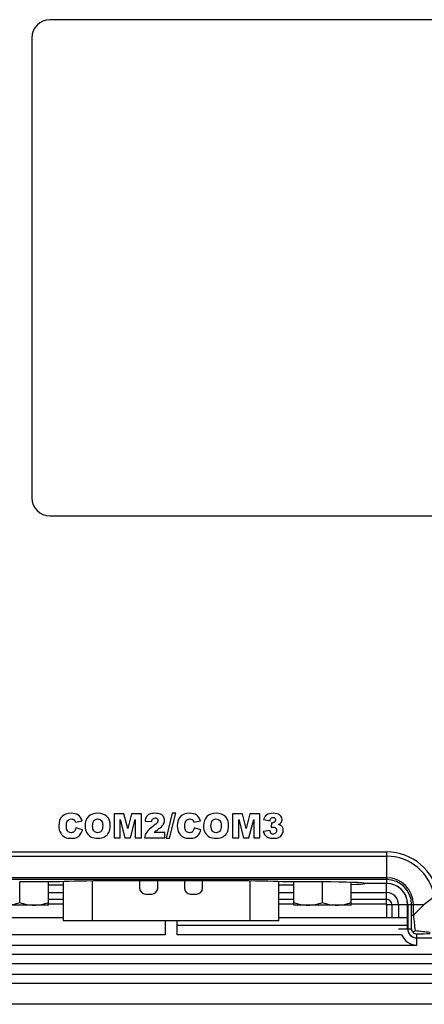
# Model space of a CAD drawing. Header units: millimetres. Extents: x 6573 to 7229, y 179 to 884.
# Tile 8 of 18: x 7068 to 7101, y 543 to 625. Entities that reach past the tile are written whole.
import ezdxf

# ---------------------------------------------------------------- set-up
doc = ezdxf.new("R2010")
doc.units = ezdxf.units.MM
doc.header["$LTSCALE"] = 32.67
doc.layers.get('0').update_dxf_attribs({"linetype": 'CONTINUOUS'})

msp = doc.modelspace()

# ---------------------------------------------------------------- linework, layer by layer
at = {"color": 7, "linetype": 'Continuous'}
for p, q in [((7108.47, 624.738), (7070.47, 624.738)), ((7068.97, 623.238), (7068.97, 585.238)), ((7070.47, 583.738), (7108.47, 583.738)), ((7076.582, 559.129), (7075.77, 559.129)), ((7075.77, 559.129), (7075.77, 557.129)), ((7076.895, 557.912), (7076.582, 559.129)), ((7077.206, 559.129), (7076.895, 557.912)), ((7078.019, 559.129), (7077.206, 559.129)), ((7078.019, 557.129), (7078.019, 559.129)), ((7080.573, 559.164), (7080.074, 557.095)), ((7080.354, 557.095), (7080.857, 559.164)), ((7080.857, 559.164), (7080.573, 559.164)), ((7086.359, 559.129), (7085.547, 559.129)), ((7085.547, 559.129), (7085.547, 557.129)), ((7086.673, 557.912), (7086.359, 559.129)), ((7086.984, 559.129), (7086.673, 557.912)), ((7087.797, 559.129), (7086.984, 559.129)), ((7087.797, 557.129), (7087.797, 559.129)), ((7072.584, 558.42), (7073.13, 558.541)), ((7076.276, 558.655), (7076.665, 557.129)), ((7076.276, 557.129), (7076.276, 558.655)), ((7077.123, 557.129), (7077.513, 558.655)), ((7077.513, 558.655), (7077.513, 557.129)), ((7078.324, 558.525), (7078.88, 558.48)), ((7082.362, 558.42), (7082.908, 558.541)), ((7086.054, 558.655), (7086.442, 557.129)), ((7086.054, 557.129), (7086.054, 558.655)), ((7086.901, 557.129), (7087.291, 558.655)), ((7087.291, 558.655), (7087.291, 557.129)), ((7088.115, 558.645), (7088.64, 558.551)), ((7088.76, 558.39), (7088.732, 557.993)), ((7073.149, 557.784), (7072.607, 557.948)), ((7079.95, 557.582), (7079.082, 557.582)), ((7079.95, 557.129), (7079.95, 557.582)), ((7082.927, 557.784), (7082.385, 557.948)), ((7088.64, 557.731), (7088.085, 557.657)), ((7075.77, 557.129), (7076.276, 557.129)), ((7076.665, 557.129), (7077.123, 557.129)), ((7077.513, 557.129), (7078.019, 557.129)), ((7078.283, 557.129), (7079.95, 557.129)), ((7080.074, 557.095), (7080.354, 557.095)), ((7085.547, 557.129), (7086.054, 557.129)), ((7086.442, 557.129), (7086.901, 557.129)), ((7087.291, 557.129), (7087.797, 557.129)), ((7062.67, 555.97), (7098.27, 555.97)), ((7098.27, 555.97), (7098.27, 553.37)), ((7062.67, 555.623), (7098.27, 555.623)), ((7098.27, 553.843), (7062.67, 553.843)), ((7098.27, 553.691), (7062.67, 553.691)), ((7071.01, 553.493), (7067.97, 553.493)), ((7067.97, 551.792), (7067.97, 553.493)), ((7070.345, 551.579), (7070.345, 553.493)), ((7070.345, 553.248), (7071.57, 553.248)), ((7071.57, 553.523), (7071.57, 550.279)), ((7073.97, 550.279), (7073.97, 553.571)), ((7086.3, 553.574), (7074.64, 553.574)), ((7077.87, 553.574), (7077.87, 552.989)), ((7079.37, 552.989), (7079.37, 553.574)), ((7081.57, 553.574), (7081.57, 552.989)), ((7083.07, 552.989), (7083.07, 553.574)), ((7086.97, 553.571), (7086.97, 550.279)), ((7089.37, 550.279), (7089.37, 553.523)), ((7089.37, 553.248), (7090.595, 553.248)), ((7092.97, 553.493), (7089.93, 553.493)), ((7090.595, 551.579), (7090.595, 553.493)), ((7092.97, 551.792), (7092.97, 553.493)), ((7095.345, 551.579), (7095.345, 553.46)), ((7098.27, 553.36), (7096.462, 553.36)), ((7098.27, 553.37), (7096.47, 553.37)), ((7098.27, 551.652), (7098.27, 553.36)), ((7070.345, 552.612), (7071.57, 552.612)), ((7078.37, 552.489), (7078.87, 552.489)), ((7082.07, 552.489), (7082.57, 552.489)), ((7089.37, 552.612), (7090.595, 552.612)), ((7095.345, 552.612), (7098.27, 552.612)), ((7070.345, 552.058), (7071.57, 552.058)), ((7071.57, 551.652), (7070.345, 551.652)), ((7089.37, 552.058), (7090.595, 552.058)), ((7090.595, 551.652), (7089.37, 551.652)), ((7095.345, 552.058), (7098.27, 552.058)), ((7098.27, 551.652), (7095.345, 551.652)), ((7098.293, 551.629), (7100.001, 551.629)), ((7098.293, 550.534), (7098.293, 551.629)), ((7098.699, 551.629), (7098.699, 550.534)), ((7099.253, 551.629), (7099.253, 550.534)), ((7100.001, 549.629), (7100.001, 551.629)), ((7100.011, 551.629), (7101.381, 551.629)), ((7100.011, 551.629), (7100.011, 549.629)), ((7100.332, 550.733), (7100.332, 551.629)), ((7100.484, 550.733), (7100.484, 551.629)), ((7101.381, 551.629), (7100.484, 550.733)), ((7070.345, 551.579), (7065.595, 551.579)), ((7095.345, 551.579), (7090.595, 551.579)), ((7071.57, 550.534), (7060.929, 550.534)), ((7089.37, 550.279), (7071.57, 550.279)), ((7079.97, 550.279), (7079.97, 549.129)), ((7080.97, 549.129), (7080.97, 550.279)), ((7100.011, 550.534), (7089.37, 550.534)), ((7100.332, 550.733), (7100.484, 550.733)), ((7100.011, 549.904), (7080.97, 549.904)), ((7099.253, 549.629), (7100.001, 549.629)), ((7100.011, 549.629), (7100.321, 549.629)), ((7100.623, 549.482), (7100.458, 549.317)), ((7100.77, 548.87), (7100.77, 549.18)), ((7061.434, 549.155), (7079.97, 549.155)), ((7079.97, 549.129), (7061.434, 549.129)), ((7080.97, 549.155), (7099.507, 549.155)), ((7099.507, 549.129), (7080.97, 549.129)), ((7100.77, 548.87), (7104.27, 548.87)), ((7100.77, 548.86), (7104.27, 548.86)), ((7100.77, 548.271), (7100.77, 548.86)), ((7060.17, 548.271), (7100.77, 548.271)), ((7154.72, 547.504), (7014.22, 547.504)), ((7014.22, 546.755), (7154.72, 546.755)), ((7011.97, 545.129), (7156.97, 545.129)), ((7014.27, 545.879), (7154.67, 545.879)), ((7156.97, 543.379), (7011.97, 543.379))]:
    msp.add_line(p, q, dxfattribs=at)
for centre, radius, start, end in [((7070.47, 623.238), 1.5, 90, 180), ((7070.47, 585.238), 1.5, 180, 270), ((7072.244, 558.36), 0.339, 54.08616, 63.10851), ((7072.232, 558.344), 0.358, 45.16634, 54.05299), ((7082.021, 558.36), 0.339, 54.08607, 63.1084), ((7082.01, 558.344), 0.358, 45.16631, 54.05289), ((7088.839, 558.823), 0.44, 259.67052, 263.31384), ((7088.835, 558.786), 0.403, 263.31205, 266.77578), ((7088.833, 558.748), 0.365, 266.77458, 269.97231), ((7088.909, 558.639), 0.175, 44.99652, 60.97466), ((7086.286, 548.074), 11.949, 124.96088, 125.54582), ((7088.9, 557.698), 0.273, 317.98638, 332.80953), ((7098.27, 551.629), 4.34, 9.43592, 90), ((7098.27, 551.629), 3.993, 9.43592, 90), ((7098.27, 551.629), 2.214, 360, 90), ((7098.27, 551.629), 2.062, 0, 90), ((7098.27, 551.629), 1.741, 0, 90), ((7098.27, 551.629), 1.731, 0, 90), ((7078.37, 552.989), 0.5, 180, 270), ((7078.87, 552.989), 0.5, 270, 0), ((7082.07, 552.989), 0.5, 180, 270), ((7082.57, 552.989), 0.5, 270, 0), ((7098.27, 551.629), 0.983, 0, 90), ((7098.27, 551.629), 0.428, 0, 90), ((7098.27, 551.629), 0.0225, 0, 90), ((7034.802, 550.812), 65.53, 358.96613, 359.93081), ((7141.083, 554.585), 40.781, 185.42103, 187.18953), ((7100.77, 549.629), 0.769, 180, 270), ((7100.77, 549.629), 0.759, 180, 270), ((7100.771, 549.64), 0.449, 181.32874, 225.92537), ((7100.781, 549.63), 0.45, 224.09012, 268.65775), ((7105.485, 587.76), 38.586, 262.76016, 264.62928), ((7101.907, 488.365), 60.826, 90.03189, 91.07117), ((7100.77, 549.629), 1.359, 201.59441, 270)]:
    msp.add_arc(centre, radius, start, end, dxfattribs=at)
for centre, major_axis, start_param, end_param in [((7074.64, 553.434), (4, 0), 1.570796, 2.70809), ((7086.3, 553.434), (4, 0), 0.433503, 1.570796), ((7092.97, 553.37), (3.5, 0), 0, 1.570796), ((7092.975, 553.37), (3.5, 0), -0.826842, -0.08582)]:
    msp.add_ellipse(centre, major_axis=major_axis, ratio=0.034921, start_param=start_param, end_param=end_param, dxfattribs=at)
for points in [[(7072.215, 559.164), (7071.893, 559.164), (7071.643, 559.073), (7071.467, 558.896)], [(7072.808, 559.01), (7072.663, 559.112), (7072.466, 559.164), (7072.215, 559.164)], [(7073.13, 558.541), (7073.059, 558.752), (7072.953, 558.908), (7072.808, 559.01)], [(7074.404, 559.164), (7074.079, 559.164), (7073.826, 559.072), (7073.644, 558.891)], [(7075.174, 558.895), (7074.994, 559.073), (7074.737, 559.164), (7074.404, 559.164)], [(7078.689, 559.093), (7078.583, 559.046), (7078.501, 558.978), (7078.443, 558.891)], [(7079.13, 559.164), (7078.942, 559.164), (7078.796, 559.139), (7078.689, 559.093)], [(7079.585, 559.096), (7079.476, 559.14), (7079.325, 559.164), (7079.13, 559.164)], [(7079.842, 558.891), (7079.779, 558.983), (7079.695, 559.052), (7079.585, 559.096)], [(7081.992, 559.164), (7081.67, 559.164), (7081.421, 559.073), (7081.245, 558.896)], [(7082.585, 559.01), (7082.441, 559.112), (7082.243, 559.164), (7081.992, 559.164)], [(7082.908, 558.541), (7082.837, 558.752), (7082.73, 558.908), (7082.585, 559.01)], [(7084.182, 559.164), (7083.857, 559.164), (7083.603, 559.072), (7083.422, 558.891)], [(7084.951, 558.895), (7084.771, 559.073), (7084.515, 559.164), (7084.182, 559.164)], [(7088.366, 559.029), (7088.242, 558.94), (7088.159, 558.812), (7088.115, 558.645)], [(7088.894, 559.164), (7088.666, 559.164), (7088.49, 559.118), (7088.366, 559.029)], [(7089.46, 559.017), (7089.343, 559.114), (7089.155, 559.164), (7088.894, 559.164)], [(7089.635, 558.651), (7089.635, 558.798), (7089.576, 558.919), (7089.46, 559.017)], [(7071.467, 558.896), (7071.291, 558.719), (7071.204, 558.465), (7071.204, 558.133)], [(7071.204, 558.133), (7071.204, 557.885), (7071.253, 557.682), (7071.354, 557.522)], [(7071.823, 558.138), (7071.823, 558.316), (7071.85, 558.447), (7071.907, 558.532)], [(7071.924, 557.682), (7071.856, 557.764), (7071.823, 557.917), (7071.823, 558.138)], [(7071.907, 558.532), (7071.981, 558.644), (7072.089, 558.701), (7072.23, 558.701)], [(7072.23, 558.701), (7072.291, 558.701), (7072.347, 558.687), (7072.397, 558.662)], [(7072.485, 558.598), (7072.499, 558.585), (7072.512, 558.569), (7072.524, 558.553)], [(7072.524, 558.553), (7072.537, 558.535), (7072.551, 558.509), (7072.564, 558.477)], [(7072.564, 558.477), (7072.571, 558.46), (7072.578, 558.441), (7072.584, 558.42)], [(7073.644, 558.891), (7073.461, 558.708), (7073.371, 558.454), (7073.371, 558.128)], [(7073.371, 558.128), (7073.371, 557.893), (7073.416, 557.7), (7073.509, 557.544)], [(7073.989, 558.125), (7073.989, 558.329), (7074.026, 558.475), (7074.103, 558.563)], [(7074.101, 557.69), (7074.026, 557.777), (7073.989, 557.923), (7073.989, 558.125)], [(7074.103, 558.563), (7074.178, 558.651), (7074.277, 558.696), (7074.403, 558.696)], [(7074.403, 558.696), (7074.532, 558.696), (7074.635, 558.652), (7074.711, 558.565)], [(7074.711, 558.565), (7074.788, 558.477), (7074.826, 558.341), (7074.826, 558.153)], [(7074.826, 558.153), (7074.826, 557.929), (7074.789, 557.773), (7074.717, 557.687)], [(7075.444, 558.144), (7075.444, 558.466), (7075.354, 558.716), (7075.174, 558.895)], [(7075.325, 557.569), (7075.404, 557.719), (7075.444, 557.91), (7075.444, 558.144)], [(7078.443, 558.891), (7078.385, 558.803), (7078.346, 558.681), (7078.324, 558.525)], [(7078.88, 558.48), (7078.895, 558.592), (7078.925, 558.671), (7078.971, 558.716)], [(7078.971, 558.716), (7079.015, 558.76), (7079.074, 558.783), (7079.145, 558.783)], [(7079.151, 558.224), (7079.108, 558.188), (7079.059, 558.15), (7079.002, 558.108)], [(7079.145, 558.783), (7079.191, 558.783), (7079.231, 558.773), (7079.266, 558.754)], [(7079.314, 558.383), (7079.284, 558.342), (7079.23, 558.289), (7079.151, 558.224)], [(7079.266, 558.754), (7079.283, 558.744), (7079.299, 558.732), (7079.314, 558.717)], [(7079.314, 558.717), (7079.33, 558.702), (7079.342, 558.686), (7079.353, 558.67)], [(7079.353, 558.448), (7079.343, 558.427), (7079.33, 558.405), (7079.314, 558.383)], [(7079.353, 558.67), (7079.362, 558.653), (7079.37, 558.637), (7079.375, 558.619)], [(7079.376, 558.507), (7079.371, 558.488), (7079.363, 558.468), (7079.353, 558.448)], [(7079.375, 558.619), (7079.38, 558.601), (7079.382, 558.582), (7079.382, 558.562)], [(7079.382, 558.562), (7079.382, 558.544), (7079.38, 558.526), (7079.376, 558.507)], [(7079.61, 557.996), (7079.709, 558.079), (7079.782, 558.157), (7079.829, 558.232)], [(7079.829, 558.232), (7079.899, 558.342), (7079.936, 558.458), (7079.936, 558.581)], [(7079.936, 558.581), (7079.936, 558.696), (7079.905, 558.798), (7079.842, 558.891)], [(7081.245, 558.896), (7081.069, 558.719), (7080.981, 558.465), (7080.981, 558.133)], [(7080.981, 558.133), (7080.981, 557.885), (7081.03, 557.682), (7081.131, 557.522)], [(7081.601, 558.138), (7081.601, 558.316), (7081.628, 558.447), (7081.685, 558.532)], [(7081.701, 557.682), (7081.633, 557.764), (7081.601, 557.917), (7081.601, 558.138)], [(7081.685, 558.532), (7081.759, 558.644), (7081.867, 558.701), (7082.007, 558.701)], [(7082.007, 558.701), (7082.069, 558.701), (7082.125, 558.687), (7082.175, 558.662)], [(7082.262, 558.598), (7082.276, 558.585), (7082.289, 558.569), (7082.301, 558.553)], [(7082.301, 558.553), (7082.315, 558.535), (7082.329, 558.509), (7082.342, 558.477)], [(7082.342, 558.477), (7082.349, 558.46), (7082.355, 558.441), (7082.362, 558.42)], [(7083.422, 558.891), (7083.239, 558.708), (7083.149, 558.454), (7083.149, 558.128)], [(7083.149, 558.128), (7083.149, 557.893), (7083.194, 557.7), (7083.286, 557.544)], [(7083.767, 558.125), (7083.767, 558.329), (7083.804, 558.475), (7083.88, 558.563)], [(7083.879, 557.69), (7083.804, 557.777), (7083.767, 557.923), (7083.767, 558.125)], [(7083.88, 558.563), (7083.955, 558.651), (7084.055, 558.696), (7084.18, 558.696)], [(7084.18, 558.696), (7084.31, 558.696), (7084.412, 558.652), (7084.489, 558.565)], [(7084.489, 558.565), (7084.565, 558.477), (7084.603, 558.341), (7084.603, 558.153)], [(7084.603, 558.153), (7084.603, 557.929), (7084.567, 557.773), (7084.494, 557.687)], [(7085.221, 558.144), (7085.221, 558.466), (7085.131, 558.716), (7084.951, 558.895)], [(7085.103, 557.569), (7085.182, 557.719), (7085.221, 557.91), (7085.221, 558.144)], [(7088.64, 558.551), (7088.645, 558.586), (7088.652, 558.617), (7088.66, 558.645)], [(7088.66, 558.645), (7088.676, 558.695), (7088.697, 558.733), (7088.723, 558.758)], [(7088.723, 558.758), (7088.75, 558.784), (7088.782, 558.802), (7088.819, 558.811)], [(7088.819, 558.811), (7088.839, 558.816), (7088.86, 558.818), (7088.883, 558.818)], [(7088.902, 558.391), (7088.88, 558.386), (7088.857, 558.383), (7088.833, 558.383)], [(7088.883, 558.818), (7088.926, 558.818), (7088.963, 558.809), (7088.994, 558.792)], [(7088.961, 558.414), (7088.943, 558.404), (7088.923, 558.396), (7088.902, 558.391)], [(7089.014, 558.453), (7088.998, 558.437), (7088.98, 558.424), (7088.961, 558.414)], [(7089.056, 558.503), (7089.045, 558.485), (7089.031, 558.469), (7089.014, 558.453)], [(7089.032, 558.763), (7089.056, 558.74), (7089.072, 558.711), (7089.081, 558.677)], [(7089.08, 558.557), (7089.074, 558.538), (7089.066, 558.52), (7089.056, 558.503)], [(7089.088, 558.618), (7089.088, 558.597), (7089.085, 558.576), (7089.08, 558.557)], [(7089.081, 558.677), (7089.085, 558.658), (7089.088, 558.639), (7089.088, 558.618)], [(7089.35, 558.232), (7089.415, 558.267), (7089.469, 558.307), (7089.511, 558.352)], [(7089.423, 558.211), (7089.4, 558.218), (7089.376, 558.225), (7089.35, 558.232)], [(7089.482, 558.188), (7089.464, 558.196), (7089.444, 558.203), (7089.423, 558.211)], [(7089.527, 558.164), (7089.514, 558.172), (7089.499, 558.18), (7089.482, 558.188)], [(7089.511, 558.352), (7089.531, 558.372), (7089.549, 558.394), (7089.564, 558.416)], [(7089.681, 558.003), (7089.644, 558.069), (7089.592, 558.124), (7089.527, 558.164)], [(7089.564, 558.416), (7089.595, 558.462), (7089.616, 558.512), (7089.627, 558.566)], [(7089.627, 558.566), (7089.632, 558.593), (7089.635, 558.621), (7089.635, 558.651)], [(7071.354, 557.522), (7071.453, 557.364), (7071.572, 557.252), (7071.71, 557.19)], [(7072.208, 557.559), (7072.085, 557.559), (7071.991, 557.6), (7071.924, 557.682)], [(7072.475, 557.658), (7072.415, 557.592), (7072.325, 557.559), (7072.208, 557.559)], [(7072.607, 557.948), (7072.58, 557.821), (7072.535, 557.724), (7072.475, 557.658)], [(7072.685, 557.173), (7072.801, 557.225), (7072.898, 557.301), (7072.977, 557.404)], [(7072.977, 557.404), (7073.055, 557.505), (7073.112, 557.631), (7073.149, 557.784)], [(7073.509, 557.544), (7073.601, 557.389), (7073.721, 557.274), (7073.868, 557.203)], [(7074.408, 557.558), (7074.279, 557.558), (7074.176, 557.601), (7074.101, 557.69)], [(7074.717, 557.687), (7074.643, 557.6), (7074.541, 557.558), (7074.408, 557.558)], [(7074.984, 557.219), (7075.133, 557.303), (7075.246, 557.419), (7075.325, 557.569)], [(7078.456, 557.593), (7078.359, 557.449), (7078.302, 557.293), (7078.283, 557.129)], [(7079.002, 558.108), (7078.734, 557.91), (7078.553, 557.738), (7078.456, 557.593)], [(7079.082, 557.582), (7079.133, 557.631), (7079.176, 557.672), (7079.215, 557.703)], [(7079.215, 557.703), (7079.24, 557.724), (7079.282, 557.755), (7079.34, 557.796)], [(7079.439, 557.866), (7079.503, 557.911), (7079.56, 557.954), (7079.61, 557.996)], [(7081.131, 557.522), (7081.231, 557.364), (7081.35, 557.252), (7081.488, 557.19)], [(7081.985, 557.559), (7081.863, 557.559), (7081.768, 557.6), (7081.701, 557.682)], [(7082.253, 557.658), (7082.193, 557.592), (7082.103, 557.559), (7081.985, 557.559)], [(7082.385, 557.948), (7082.358, 557.821), (7082.313, 557.724), (7082.253, 557.658)], [(7082.463, 557.173), (7082.579, 557.225), (7082.676, 557.301), (7082.755, 557.404)], [(7082.755, 557.404), (7082.833, 557.505), (7082.89, 557.631), (7082.927, 557.784)], [(7083.286, 557.544), (7083.378, 557.389), (7083.498, 557.274), (7083.645, 557.203)], [(7084.186, 557.558), (7084.056, 557.558), (7083.954, 557.601), (7083.879, 557.69)], [(7084.494, 557.687), (7084.421, 557.6), (7084.318, 557.558), (7084.186, 557.558)], [(7084.762, 557.219), (7084.91, 557.303), (7085.024, 557.419), (7085.103, 557.569)], [(7088.085, 557.657), (7088.12, 557.532), (7088.172, 557.428), (7088.24, 557.346)], [(7088.24, 557.346), (7088.309, 557.264), (7088.395, 557.202), (7088.5, 557.159)], [(7088.668, 557.625), (7088.657, 557.656), (7088.648, 557.691), (7088.64, 557.731)], [(7088.702, 557.548), (7088.689, 557.57), (7088.678, 557.596), (7088.668, 557.625)], [(7088.741, 557.498), (7088.727, 557.511), (7088.714, 557.528), (7088.702, 557.548)], [(7088.732, 557.993), (7088.808, 558.015), (7088.868, 558.026), (7088.912, 558.026)], [(7088.79, 557.463), (7088.772, 557.472), (7088.756, 557.484), (7088.741, 557.498)], [(7088.917, 557.434), (7088.869, 557.434), (7088.827, 557.443), (7088.79, 557.463)], [(7088.912, 558.026), (7088.967, 558.026), (7089.014, 558.014), (7089.054, 557.99)], [(7089.103, 557.515), (7089.054, 557.461), (7088.991, 557.434), (7088.917, 557.434)], [(7089.054, 557.99), (7089.073, 557.979), (7089.09, 557.965), (7089.105, 557.949)], [(7089.105, 557.949), (7089.136, 557.916), (7089.157, 557.874), (7089.169, 557.824)], [(7089.178, 557.734), (7089.178, 557.672), (7089.166, 557.618), (7089.143, 557.573)], [(7089.169, 557.824), (7089.175, 557.796), (7089.178, 557.766), (7089.178, 557.734)], [(7089.382, 557.182), (7089.497, 557.239), (7089.584, 557.322), (7089.645, 557.428)], [(7089.645, 557.428), (7089.706, 557.535), (7089.737, 557.646), (7089.737, 557.764)], [(7089.737, 557.764), (7089.737, 557.857), (7089.718, 557.936), (7089.681, 558.003)], [(7071.71, 557.19), (7071.848, 557.128), (7072.025, 557.095), (7072.243, 557.095)], [(7072.243, 557.095), (7072.422, 557.095), (7072.569, 557.121), (7072.685, 557.173)], [(7073.868, 557.203), (7074.015, 557.131), (7074.202, 557.095), (7074.429, 557.095)], [(7074.429, 557.095), (7074.65, 557.095), (7074.835, 557.136), (7074.984, 557.219)], [(7081.488, 557.19), (7081.625, 557.128), (7081.803, 557.095), (7082.021, 557.095)], [(7082.021, 557.095), (7082.2, 557.095), (7082.347, 557.121), (7082.463, 557.173)], [(7083.645, 557.203), (7083.793, 557.131), (7083.98, 557.095), (7084.206, 557.095)], [(7084.206, 557.095), (7084.427, 557.095), (7084.613, 557.136), (7084.762, 557.219)], [(7088.5, 557.159), (7088.605, 557.117), (7088.748, 557.095), (7088.931, 557.095)], [(7088.931, 557.095), (7089.116, 557.095), (7089.268, 557.125), (7089.382, 557.182)], [(7102.209, 552.284), (7101.946, 552.05), (7101.671, 551.83), (7101.381, 551.629)]]:
    msp.add_open_spline(points, degree=3, dxfattribs=at)
for points, knots in [([(7066.783, 551.579), (7066.984, 551.579), (7067.388, 551.62), (7067.778, 551.728), (7067.97, 551.792)], [0, 0, 0, 0, 0.498157, 1, 1, 1, 1]), ([(7067.97, 551.792), (7068.162, 551.728), (7068.553, 551.62), (7068.957, 551.579), (7069.158, 551.579)], [0, 0, 0, 0, 0.501843, 1, 1, 1, 1]), ([(7069.158, 551.579), (7069.359, 551.579), (7069.763, 551.62), (7070.153, 551.728), (7070.345, 551.792)], [0, 0, 0, 0, 0.498157, 1, 1, 1, 1]), ([(7090.595, 551.792), (7090.787, 551.728), (7091.178, 551.62), (7091.582, 551.579), (7091.783, 551.579)], [0, 0, 0, 0, 0.501843, 1, 1, 1, 1]), ([(7091.783, 551.579), (7091.984, 551.579), (7092.388, 551.62), (7092.778, 551.728), (7092.97, 551.792)], [0, 0, 0, 0, 0.498157, 1, 1, 1, 1]), ([(7092.97, 551.792), (7093.162, 551.728), (7093.553, 551.62), (7093.957, 551.579), (7094.158, 551.579)], [0, 0, 0, 0, 0.501843, 1, 1, 1, 1]), ([(7094.158, 551.579), (7094.359, 551.579), (7094.763, 551.62), (7095.153, 551.728), (7095.345, 551.792)], [0, 0, 0, 0, 0.498157, 1, 1, 1, 1])]:
    msp.add_open_spline(points, degree=3, knots=knots, dxfattribs=at)

doc.saveas('drawing.dxf')
